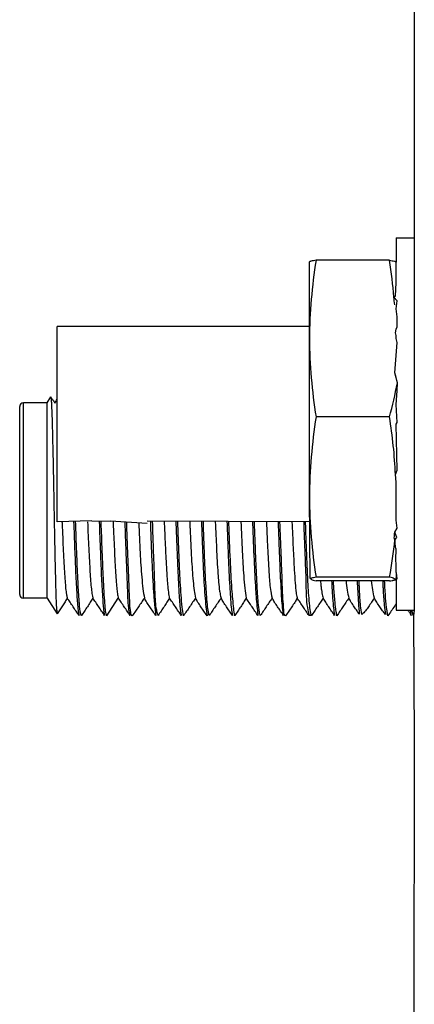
# Model space of a CAD drawing. Header units: millimetres. Extents: x 618 to 1482, y 17 to 575.
# Tile 20 of 90: x 929 to 937, y 264 to 285. Entities that reach past the tile are written whole.
import ezdxf

# ---------------------------------------------------------------- set-up
doc = ezdxf.new("R2010")
doc.units = ezdxf.units.MM

# ---------------------------------------------------------------- blocks, each defined once
blk = doc.blocks.new('p5__38', base_point=(1219.889, 351.978))
at = {"color": 7, "linetype": 'Continuous'}
for p, q in [((1246.752, 370.896), (1246.752, 373.014)), ((1248.958, 373.055), (1246.933, 373.055)), ((1249.139, 372.542), (1249.139, 373.014)), ((1249.127, 372.073), (1249.139, 372.434)), ((1249.139, 372.434), (1249.139, 372.542)), ((1249.076, 372.037), (1249.127, 372.073)), ((1249.169, 371.933), (1249.076, 372.037)), ((1249.139, 371.715), (1249.169, 371.933)), ((1249.169, 371.492), (1249.139, 371.715)), ((1249.169, 371.219), (1249.169, 371.492)), ((1249.139, 371.152), (1249.169, 371.219)), ((1249.119, 371.055), (1249.139, 371.152)), ((1249.139, 370.98), (1249.119, 371.055)), ((1249.139, 370.896), (1249.139, 370.98)), ((1246.752, 366.528), (1246.752, 370.896)), ((1249.101, 369.95), (1249.169, 370.787)), ((1249.169, 370.787), (1249.139, 370.896)), ((1249.139, 369.821), (1249.101, 369.95)), ((1249.174, 369.675), (1249.139, 369.821)), ((1249.169, 369.46), (1249.174, 369.675)), ((1249.139, 369.08), (1249.169, 369.46)), ((1249.169, 368.589), (1249.139, 369.08)), ((1248.958, 368.737), (1246.933, 368.737)), ((1249.139, 368.54), (1249.169, 368.589)), ((1249.169, 367.271), (1249.139, 368.54)), ((1249.122, 367.15), (1249.169, 367.271)), ((1249.139, 366.943), (1249.122, 367.15)), ((1249.139, 366.528), (1249.139, 366.943)), ((1246.768, 364.286), (1246.752, 366.528)), ((1249.139, 366.061), (1249.139, 366.528)), ((1249.139, 365.895), (1249.139, 366.061)), ((1249.169, 365.676), (1249.139, 365.895)), ((1249.102, 365.563), (1249.169, 365.676)), ((1249.159, 365.415), (1249.102, 365.563)), ((1249.108, 365.351), (1249.159, 365.415)), ((1248.958, 364.319), (1246.933, 364.319)), ((1248.958, 364.219), (1246.933, 364.219))]:
    blk.add_line(p, q, dxfattribs=at)
for centre, radius, start, end in [((1260.719, 370.812), 13.968, 170.7571, 179.6534), ((1235.156, 370.945), 13.963, 4.483, 8.691), ((1235.241, 370.155), 13.963, 6.8896, 7.747), ((1260.719, 370.981), 13.968, 180.3466, 189.2429), ((1235.584, 366.25), 14.015, 14.143, 15.3063), ((1235.415, 372.345), 14.015, 345.0838, 349.018), ((1261.365, 366.442), 14.614, 170.9643, 179.6623), ((1234.526, 366.442), 14.614, 2.7765, 9.0357), ((1261.365, 366.614), 14.614, 180.3377, 189.0357), ((1234.526, 366.614), 14.614, 355.2555, 355.8748), ((1234.568, 366.934), 14.625, 349.7004, 353.7835), ((1235.226, 360.747), 14.625, 18.3449, 18.5725)]:
    blk.add_arc(centre, radius, start, end, dxfattribs=at)
for points, knots in [([(1246.933, 373.055), (1246.908, 373.052), (1246.863, 373.045), (1246.81, 373.035), (1246.775, 373.022), (1246.76, 373.016), (1246.752, 373.014)], [0, 0, 0, 0, 0.0741695, 0.1362918, 0.1612693, 0.1862469, 0.1862469, 0.1862469, 0.1862469]), ([(1248.958, 373.055), (1248.983, 373.052), (1249.028, 373.045), (1249.081, 373.035), (1249.116, 373.022), (1249.131, 373.016), (1249.139, 373.014)], [0, 0, 0, 0, 0.0741695, 0.1362918, 0.1612693, 0.1862469, 0.1862469, 0.1862469, 0.1862469]), ([(1249.139, 365.091), (1249.13, 365.137), (1249.113, 365.223), (1249.11, 365.31), (1249.108, 365.351)], [0, 0, 0, 0, 0.1404626, 0.2613475, 0.2613475, 0.2613475, 0.2613475]), ([(1249.139, 364.671), (1249.137, 364.729), (1249.131, 364.846), (1249.137, 364.962), (1249.139, 365.021)], [0, 0, 0, 0, 0.1742747, 0.3495459, 0.3495459, 0.3495459, 0.3495459]), ([(1249.139, 364.538), (1249.14, 364.551), (1249.142, 364.588), (1249.142, 364.631), (1249.14, 364.662), (1249.14, 364.669), (1249.139, 364.671)], [0, 0, 0, 0, 0.0395688, 0.1123878, 0.1271434, 0.1334462, 0.1334462, 0.1334462, 0.1334462]), ([(1249.139, 364.488), (1249.139, 364.49), (1249.139, 364.507), (1249.139, 364.523), (1249.139, 364.538)], [0, 0, 0, 0, 0.00625353, 0.05002823, 0.05002823, 0.05002823, 0.05002823]), ([(1249.166, 364.271), (1249.164, 364.306), (1249.159, 364.379), (1249.146, 364.45), (1249.139, 364.488)], [0, 0, 0, 0, 0.1046449, 0.2183629, 0.2183629, 0.2183629, 0.2183629]), ([(1246.933, 364.319), (1246.908, 364.315), (1246.874, 364.31), (1246.821, 364.301), (1246.791, 364.292), (1246.77, 364.287), (1246.768, 364.286)], [0, 0, 0, 0, 0.0748658, 0.104729, 0.1608086, 0.16882, 0.16882, 0.16882, 0.16882]), ([(1246.768, 364.286), (1246.794, 364.267), (1246.845, 364.232), (1246.905, 364.223), (1246.933, 364.219)], [0, 0, 0, 0, 0.0966503, 0.1802791, 0.1802791, 0.1802791, 0.1802791]), ([(1249.123, 364.253), (1249.097, 364.271), (1249.046, 364.306), (1248.986, 364.315), (1248.958, 364.319)], [0, 0, 0, 0, 0.0966503, 0.1802791, 0.1802791, 0.1802791, 0.1802791]), ([(1248.958, 364.219), (1248.983, 364.223), (1249.017, 364.229), (1249.07, 364.237), (1249.1, 364.247), (1249.121, 364.252), (1249.123, 364.253)], [0, 0, 0, 0, 0.0748658, 0.104729, 0.1608086, 0.16882, 0.16882, 0.16882, 0.16882])]:
    blk.add_open_spline(points, degree=3, knots=knots, dxfattribs=at)
blk.add_open_spline([(1249.139, 365.021), (1249.139, 365.032), (1249.139, 365.056), (1249.139, 365.08), (1249.139, 365.091)], degree=3, dxfattribs=at)
blk = doc.blocks.new('cu_bee7s_cca__41', base_point=(1238.762, 264.915))
at = {"color": 7, "linetype": 'Continuous'}
for p, q in [((1239.524, 369.127), (1239.618, 369.294)), ((1238.762, 363.843), (1238.762, 369.025)), ((1239.524, 369.127), (1238.864, 369.127)), ((1239.524, 363.742), (1239.524, 369.127)), ((1240.755, 365.876), (1241.262, 365.867)), ((1242.28, 365.805), (1241.262, 365.867)), ((1239.524, 363.742), (1238.864, 363.742)), ((1239.524, 363.742), (1239.794, 363.314)), ((1241.163, 363.259), (1241.481, 363.748)), ((1246.804, 363.263), (1246.74, 363.262))]:
    blk.add_line(p, q, dxfattribs=at)
at = {"color": 124, "linetype": 'Continuous'}
blk.add_line((1238.864, 363.742), (1238.864, 369.127), dxfattribs=at)
at = {"color": 7, "linetype": 'Continuous'}
for centre, start, end in [((1238.864, 369.025), 90, 180), ((1238.864, 363.843), 180, 270)]:
    blk.add_arc(centre, 0.102, start, end, dxfattribs=at)
for points, knots in [([(1239.618, 369.294), (1239.621, 369.279), (1239.628, 369.243), (1239.678, 369.214), (1239.705, 369.163), (1239.725, 369.135), (1239.735, 369.121)], [0, 0, 0, 0, 0.0423844, 0.1073363, 0.1594862, 0.2116361, 0.2116361, 0.2116361, 0.2116361]), ([(1239.618, 369.294), (1239.619, 369.285), (1239.624, 369.254), (1239.632, 369.178), (1239.64, 369.046), (1239.648, 368.859), (1239.656, 368.622), (1239.663, 368.339), (1239.671, 368.014), (1239.679, 367.655), (1239.687, 367.267), (1239.695, 366.858), (1239.703, 366.435), (1239.711, 366.008), (1239.719, 365.587), (1239.727, 365.181), (1239.735, 364.796), (1239.743, 364.443), (1239.751, 364.128), (1239.758, 363.859), (1239.766, 363.641), (1239.775, 363.477), (1239.785, 363.374), (1239.792, 363.326), (1239.794, 363.314)], [0, 0, 0, 0, 0.025104, 0.09404, 0.231146, 0.420026, 0.65786, 0.941991, 1.268881, 1.631312, 2.021496, 2.433051, 2.859082, 3.289262, 3.713035, 4.122375, 4.509623, 4.866058, 5.183139, 5.454097, 5.67335, 5.838295, 5.945449, 5.984043, 5.984043, 5.984043, 5.984043]), ([(1239.928, 365.848), (1239.93, 365.808), (1239.934, 365.728), (1239.943, 365.52), (1239.955, 365.232), (1239.972, 364.879), (1239.989, 364.563), (1240.007, 364.292), (1240.023, 364.07), (1240.04, 363.907), (1240.058, 363.805), (1240.07, 363.76), (1240.073, 363.748)], [0, 0, 0, 0, 0.119841, 0.238203, 0.625807, 0.983238, 1.301333, 1.574293, 1.797492, 1.967725, 2.068196, 2.106302, 2.106302, 2.106302, 2.106302]), ([(1240.25, 365.848), (1240.259, 365.599), (1240.276, 365.128), (1240.303, 364.451), (1240.332, 363.885), (1240.359, 363.507), (1240.387, 363.324), (1240.397, 363.277), (1240.399, 363.264)], [0, 0, 0, 0, 0.747023, 1.41335, 2.033777, 2.445291, 2.5506, 2.58948, 2.58948, 2.58948, 2.58948]), ([(1240.464, 363.263), (1240.462, 363.267), (1240.454, 363.282), (1240.421, 363.389), (1240.403, 363.669), (1240.368, 364.167), (1240.341, 364.85), (1240.32, 365.397), (1240.307, 365.744), (1240.305, 365.813), (1240.303, 365.848)], [0, 0, 0, 0, 0.012929, 0.050591, 0.335141, 0.848362, 1.551297, 2.384767, 2.488412, 2.592854, 2.592854, 2.592854, 2.592854]), ([(1240.633, 365.848), (1240.638, 365.721), (1240.649, 365.476), (1240.666, 365.116), (1240.682, 364.783), (1240.699, 364.482), (1240.715, 364.225), (1240.735, 364.013), (1240.756, 363.861), (1240.771, 363.779), (1240.777, 363.75), (1240.777, 363.748), (1240.777, 363.748)], [0, 0, 0, 0, 0.379718, 0.737363, 1.079383, 1.3818, 1.64004, 1.853755, 2.017599, 2.100797, 2.105346, 2.105996, 2.105996, 2.105996, 2.105996]), ([(1240.954, 365.848), (1240.965, 365.568), (1240.984, 365.046), (1241.013, 364.332), (1241.044, 363.779), (1241.068, 363.447), (1241.095, 363.3), (1241.102, 363.272), (1241.104, 363.264)], [0, 0, 0, 0, 0.838349, 1.567062, 2.143312, 2.5012, 2.565553, 2.589643, 2.589643, 2.589643, 2.589643]), ([(1241.163, 363.259), (1241.161, 363.263), (1241.154, 363.28), (1241.135, 363.352), (1241.118, 363.512), (1241.097, 363.781), (1241.072, 364.23), (1241.044, 364.866), (1241.024, 365.411), (1241.011, 365.753), (1241.009, 365.816), (1241.008, 365.848)], [0, 0, 0, 0, 0.014008, 0.054904, 0.222589, 0.495621, 0.864507, 1.570866, 2.406441, 2.500814, 2.595838, 2.595838, 2.595838, 2.595838]), ([(1241.337, 365.848), (1241.34, 365.782), (1241.346, 365.651), (1241.357, 365.396), (1241.371, 365.093), (1241.388, 364.753), (1241.405, 364.453), (1241.422, 364.2), (1241.439, 363.999), (1241.455, 363.862), (1241.471, 363.785), (1241.479, 363.756), (1241.481, 363.748)], [0, 0, 0, 0, 0.197881, 0.391615, 0.76549, 1.108988, 1.412252, 1.66792, 1.870174, 2.016941, 2.081753, 2.106696, 2.106696, 2.106696, 2.106696]), ([(1241.659, 365.848), (1241.66, 365.824), (1241.661, 365.776), (1241.67, 365.537), (1241.685, 365.144), (1241.704, 364.62), (1241.722, 364.163), (1241.735, 363.787), (1241.753, 363.511), (1241.77, 363.348), (1241.798, 363.28), (1241.806, 363.267), (1241.808, 363.264)], [0, 0, 0, 0, 0.071442, 0.142528, 0.719959, 1.250354, 1.714377, 2.093865, 2.375472, 2.548379, 2.580901, 2.593538, 2.593538, 2.593538, 2.593538]), ([(1241.867, 363.259), (1241.867, 363.259), (1241.866, 363.259), (1241.834, 363.263), (1241.811, 363.411), (1241.795, 363.61), (1241.782, 363.996), (1241.763, 364.475), (1241.74, 365.06), (1241.724, 365.502), (1241.714, 365.772), (1241.712, 365.823), (1241.711, 365.848)], [0, 0, 0, 0, 0.000384, 0.001227, 0.096365, 0.330858, 0.702521, 1.198331, 1.791616, 2.452398, 2.52742, 2.602844, 2.602844, 2.602844, 2.602844]), ([(1242.043, 365.822), (1242.055, 365.545), (1242.076, 365.043), (1242.114, 364.435), (1242.156, 364.021), (1242.186, 363.831), (1242.2, 363.747)], [0, 0, 0, 0, 0.832347, 1.506558, 1.82598, 2.082187, 2.082187, 2.082187, 2.082187]), ([(1242.364, 365.848), (1242.365, 365.823), (1242.367, 365.772), (1242.376, 365.502), (1242.393, 365.058), (1242.418, 364.472), (1242.446, 363.98), (1242.476, 363.587), (1242.502, 363.361), (1242.513, 363.262)], [0, 0, 0, 0, 0.075386, 0.15037, 0.81148, 1.407496, 1.910902, 2.290012, 2.5909, 2.5909, 2.5909, 2.5909]), ([(1242.416, 365.848), (1242.424, 365.638), (1242.438, 365.237), (1242.461, 364.586), (1242.481, 363.986), (1242.5, 363.535), (1242.55, 363.326), (1242.572, 363.277), (1242.577, 363.263)], [0, 0, 0, 0, 0.628992, 1.204111, 1.95278, 2.433378, 2.552136, 2.594871, 2.594871, 2.594871, 2.594871]), ([(1242.746, 365.848), (1242.753, 365.686), (1242.766, 365.375), (1242.791, 364.85), (1242.82, 364.349), (1242.848, 363.969), (1242.879, 363.795), (1242.888, 363.759), (1242.89, 363.748)], [0, 0, 0, 0, 0.486062, 0.933469, 1.57654, 1.991789, 2.074624, 2.105568, 2.105568, 2.105568, 2.105568]), ([(1243.068, 365.848), (1243.076, 365.638), (1243.091, 365.236), (1243.116, 364.582), (1243.146, 363.975), (1243.174, 363.526), (1243.206, 363.32), (1243.215, 363.276), (1243.218, 363.264)], [0, 0, 0, 0, 0.629226, 1.206581, 1.964789, 2.453019, 2.552824, 2.589541, 2.589541, 2.589541, 2.589541]), ([(1243.276, 363.259), (1243.264, 363.339), (1243.238, 363.527), (1243.202, 363.96), (1243.166, 364.625), (1243.142, 365.241), (1243.127, 365.671), (1243.122, 365.789), (1243.12, 365.848)], [0, 0, 0, 0, 0.242606, 0.567366, 1.302982, 2.241739, 2.416686, 2.59421, 2.59421, 2.59421, 2.59421]), ([(1243.45, 365.848), (1243.452, 365.813), (1243.455, 365.743), (1243.469, 365.408), (1243.492, 364.897), (1243.53, 364.335), (1243.57, 363.97), (1243.597, 363.815), (1243.609, 363.747)], [0, 0, 0, 0, 0.105204, 0.209252, 1.00627, 1.638461, 1.899843, 2.108155, 2.108155, 2.108155, 2.108155]), ([(1243.773, 365.848), (1243.775, 365.789), (1243.779, 365.671), (1243.795, 365.241), (1243.819, 364.621), (1243.854, 363.957), (1243.892, 363.524), (1243.917, 363.34), (1243.928, 363.259)], [0, 0, 0, 0, 0.177475, 0.352374, 1.29231, 2.036804, 2.348264, 2.594136, 2.594136, 2.594136, 2.594136]), ([(1243.986, 363.263), (1243.981, 363.283), (1243.963, 363.362), (1243.925, 363.627), (1243.893, 364.146), (1243.865, 364.762), (1243.842, 365.358), (1243.831, 365.681), (1243.825, 365.848)], [0, 0, 0, 0, 0.06134, 0.24268, 0.803093, 1.621144, 2.091823, 2.591608, 2.591608, 2.591608, 2.591608]), ([(1244.155, 365.848), (1244.16, 365.722), (1244.171, 365.478), (1244.193, 365.003), (1244.22, 364.492), (1244.253, 364.052), (1244.293, 363.829), (1244.309, 363.766), (1244.314, 363.748)], [0, 0, 0, 0, 0.376923, 0.733074, 1.427825, 1.911869, 2.054533, 2.10745, 2.10745, 2.10745, 2.10745]), ([(1244.477, 365.848), (1244.483, 365.681), (1244.495, 365.358), (1244.518, 364.762), (1244.546, 364.143), (1244.577, 363.625), (1244.61, 363.36), (1244.623, 363.284), (1244.627, 363.264)], [0, 0, 0, 0, 0.499643, 0.970189, 1.789304, 2.357987, 2.527623, 2.589395, 2.589395, 2.589395, 2.589395]), ([(1244.69, 363.261), (1244.69, 363.261), (1244.69, 363.262), (1244.68, 363.328), (1244.65, 363.57), (1244.603, 364.08), (1244.566, 364.857), (1244.543, 365.47), (1244.53, 365.822), (1244.529, 365.842), (1244.529, 365.848)], [0, 0, 0, 0, 0.00006, 0.000479, 0.201, 0.732128, 1.535269, 2.534628, 2.574232, 2.592268, 2.592268, 2.592268, 2.592268]), ([(1244.859, 365.848), (1244.871, 365.575), (1244.893, 365.077), (1244.928, 364.467), (1244.965, 364.039), (1244.992, 363.837), (1245.004, 363.747)], [0, 0, 0, 0, 0.818417, 1.49524, 1.834277, 2.106559, 2.106559, 2.106559, 2.106559]), ([(1245.182, 365.848), (1245.182, 365.842), (1245.182, 365.822), (1245.195, 365.47), (1245.218, 364.854), (1245.256, 364.076), (1245.296, 363.566), (1245.324, 363.327), (1245.331, 363.262)], [0, 0, 0, 0, 0.01801, 0.057556, 1.057677, 1.867397, 2.395448, 2.590719, 2.590719, 2.590719, 2.590719]), ([(1245.395, 363.263), (1245.391, 363.277), (1245.376, 363.331), (1245.339, 363.552), (1245.309, 364.018), (1245.28, 364.625), (1245.255, 365.266), (1245.241, 365.649), (1245.234, 365.848)], [0, 0, 0, 0, 0.042554, 0.168954, 0.669391, 1.442156, 1.994224, 2.591779, 2.591779, 2.591779, 2.591779]), ([(1245.564, 365.848), (1245.57, 365.695), (1245.583, 365.4), (1245.607, 364.887), (1245.636, 364.383), (1245.667, 363.988), (1245.706, 363.803), (1245.719, 363.76), (1245.722, 363.749)], [0, 0, 0, 0, 0.459274, 0.884951, 1.541309, 1.974413, 2.071316, 2.107629, 2.107629, 2.107629, 2.107629]), ([(1245.886, 365.848), (1245.893, 365.649), (1245.907, 365.266), (1245.932, 364.625), (1245.961, 364.015), (1245.99, 363.549), (1246.022, 363.329), (1246.033, 363.278), (1246.035, 363.264)], [0, 0, 0, 0, 0.597394, 1.149317, 1.923127, 2.431636, 2.547071, 2.58939, 2.58939, 2.58939, 2.58939]), ([(1246.093, 363.259), (1246.092, 363.26), (1246.085, 363.261), (1246.043, 363.302), (1246.045, 363.476), (1246.01, 363.765), (1246, 364.282), (1245.968, 364.987), (1245.949, 365.546), (1245.938, 365.848)], [0, 0, 0, 0, 0.005496, 0.019527, 0.169156, 0.479317, 0.925119, 1.701037, 2.604359, 2.604359, 2.604359, 2.604359]), ([(1246.268, 365.848), (1246.279, 365.609), (1246.298, 365.167), (1246.327, 364.603), (1246.352, 364.189), (1246.378, 363.935), (1246.392, 363.798), (1246.411, 363.752), (1246.412, 363.748), (1246.413, 363.747)], [0, 0, 0, 0, 0.715588, 1.327123, 1.696783, 1.957028, 2.096305, 2.104049, 2.107251, 2.107251, 2.107251, 2.107251]), ([(1246.591, 365.848), (1246.601, 365.547), (1246.619, 364.989), (1246.659, 364.229), (1246.652, 363.662), (1246.718, 363.362), (1246.74, 363.262)], [0, 0, 0, 0, 0.902493, 1.673809, 2.286252, 2.592604, 2.592604, 2.592604, 2.592604]), ([(1246.804, 363.263), (1246.799, 363.285), (1246.779, 363.373), (1246.741, 363.654), (1246.708, 364.191), (1246.681, 364.808), (1246.659, 365.389), (1246.648, 365.692), (1246.642, 365.848)], [0, 0, 0, 0, 0.068294, 0.269761, 0.849361, 1.681534, 2.124269, 2.591686, 2.591686, 2.591686, 2.591686]), ([(1249.139, 365.091), (1249.13, 365.137), (1249.113, 365.223), (1249.11, 365.31), (1249.108, 365.351)], [0, 0, 0, 0, 0.1404626, 0.2613475, 0.2613475, 0.2613475, 0.2613475]), ([(1249.139, 364.671), (1249.137, 364.729), (1249.131, 364.846), (1249.137, 364.962), (1249.139, 365.021)], [0, 0, 0, 0, 0.1742747, 0.3495459, 0.3495459, 0.3495459, 0.3495459]), ([(1249.139, 364.538), (1249.14, 364.551), (1249.142, 364.588), (1249.142, 364.631), (1249.14, 364.662), (1249.14, 364.669), (1249.139, 364.671)], [0, 0, 0, 0, 0.0395688, 0.1123878, 0.1271434, 0.1334462, 0.1334462, 0.1334462, 0.1334462]), ([(1249.139, 364.488), (1249.139, 364.49), (1249.139, 364.507), (1249.139, 364.523), (1249.139, 364.538)], [0, 0, 0, 0, 0.00625353, 0.05002823, 0.05002823, 0.05002823, 0.05002823]), ([(1249.139, 364.269), (1249.147, 364.305), (1249.162, 364.377), (1249.147, 364.45), (1249.139, 364.488)], [0, 0, 0, 0, 0.1069785, 0.2204396, 0.2204396, 0.2204396, 0.2204396]), ([(1247.056, 364.219), (1247.06, 364.174), (1247.066, 364.091), (1247.081, 363.953), (1247.103, 363.84), (1247.125, 363.768), (1247.131, 363.748)], [0, 0, 0, 0, 0.1354809, 0.2518925, 0.4150922, 0.4780887, 0.4780887, 0.4780887, 0.4780887]), ([(1247.361, 364.219), (1247.368, 364.088), (1247.379, 363.856), (1247.401, 363.56), (1247.425, 363.373), (1247.44, 363.287), (1247.445, 363.264)], [0, 0, 0, 0, 0.3944901, 0.6982235, 0.8896349, 0.9601186, 0.9601186, 0.9601186, 0.9601186]), ([(1247.508, 363.261), (1247.508, 363.262), (1247.508, 363.262), (1247.501, 363.298), (1247.481, 363.422), (1247.449, 363.679), (1247.428, 363.931), (1247.417, 364.127), (1247.414, 364.188), (1247.413, 364.219)], [0, 0, 0, 0, 0.000196, 0.0015683, 0.1094928, 0.3761871, 0.7788341, 0.8689759, 0.96318, 0.96318, 0.96318, 0.96318]), ([(1247.761, 364.219), (1247.768, 364.134), (1247.782, 363.974), (1247.819, 363.819), (1247.835, 363.747)], [0, 0, 0, 0, 0.2575844, 0.4786823, 0.4786823, 0.4786823, 0.4786823]), ([(1248.065, 364.219), (1248.067, 364.188), (1248.07, 364.127), (1248.08, 363.928), (1248.096, 363.652), (1248.116, 363.406), (1248.124, 363.299)], [0, 0, 0, 0, 0.0939808, 0.1837749, 0.5986506, 0.9226545, 0.9226545, 0.9226545, 0.9226545]), ([(1248.194, 363.295), (1248.182, 363.374), (1248.148, 363.6), (1248.137, 363.867), (1248.124, 364.096), (1248.12, 364.177), (1248.118, 364.219)], [0, 0, 0, 0, 0.2402093, 0.6832284, 0.8016668, 0.9277657, 0.9277657, 0.9277657, 0.9277657]), ([(1248.54, 363.748), (1248.523, 363.823), (1248.487, 363.978), (1248.473, 364.137), (1248.465, 364.219)], [0, 0, 0, 0, 0.2298727, 0.4779202, 0.4779202, 0.4779202, 0.4779202]), ([(1248.769, 364.219), (1248.771, 364.181), (1248.774, 364.105), (1248.787, 363.881), (1248.798, 363.611), (1248.834, 363.379), (1248.847, 363.295)], [0, 0, 0, 0, 0.1166012, 0.2267046, 0.6727955, 0.9276893, 0.9276893, 0.9276893, 0.9276893]), ([(1248.912, 363.259), (1248.912, 363.259), (1248.912, 363.259), (1248.903, 363.305), (1248.878, 363.469), (1248.853, 363.706), (1248.835, 363.981), (1248.827, 364.136), (1248.823, 364.219)], [0, 0, 0, 0, 0.0000789, 0.0006309, 0.1386608, 0.4977237, 0.715001, 0.9649726, 0.9649726, 0.9649726, 0.9649726]), ([(1240.073, 363.748), (1240.053, 363.712), (1240.013, 363.637), (1239.941, 363.532), (1239.867, 363.423), (1239.819, 363.35), (1239.794, 363.314)], [0, 0, 0, 0, 0.1219578, 0.2545203, 0.3831838, 0.5165522, 0.5165522, 0.5165522, 0.5165522]), ([(1240.399, 363.264), (1240.371, 363.305), (1240.317, 363.386), (1240.235, 363.508), (1240.154, 363.628), (1240.099, 363.708), (1240.073, 363.748)], [0, 0, 0, 0, 0.1488654, 0.2919931, 0.4411138, 0.5839862, 0.5839862, 0.5839862, 0.5839862]), ([(1240.777, 363.748), (1240.755, 363.708), (1240.709, 363.625), (1240.628, 363.507), (1240.547, 363.385), (1240.492, 363.305), (1240.464, 363.263)], [0, 0, 0, 0, 0.1363296, 0.2845893, 0.4278233, 0.5768392, 0.5768392, 0.5768392, 0.5768392]), ([(1241.104, 363.264), (1241.076, 363.305), (1241.021, 363.386), (1240.939, 363.508), (1240.858, 363.628), (1240.804, 363.708), (1240.777, 363.748)], [0, 0, 0, 0, 0.1488738, 0.2919915, 0.441109, 0.583983, 0.583983, 0.583983, 0.583983]), ([(1241.808, 363.264), (1241.78, 363.305), (1241.726, 363.385), (1241.644, 363.507), (1241.562, 363.628), (1241.508, 363.708), (1241.481, 363.748)], [0, 0, 0, 0, 0.1488761, 0.292002, 0.4411212, 0.584004, 0.584004, 0.584004, 0.584004]), ([(1242.2, 363.747), (1242.173, 363.707), (1242.119, 363.626), (1242.037, 363.506), (1241.954, 363.382), (1241.896, 363.301), (1241.867, 363.259)], [0, 0, 0, 0, 0.1431265, 0.2926467, 0.4367611, 0.5905149, 0.5905149, 0.5905149, 0.5905149]), ([(1242.513, 363.262), (1242.486, 363.303), (1242.431, 363.384), (1242.349, 363.506), (1242.268, 363.624), (1242.222, 363.707), (1242.2, 363.747)], [0, 0, 0, 0, 0.1491632, 0.2924964, 0.4409641, 0.577831, 0.577831, 0.577831, 0.577831]), ([(1242.89, 363.748), (1242.868, 363.709), (1242.823, 363.625), (1242.741, 363.508), (1242.66, 363.386), (1242.605, 363.305), (1242.577, 363.263)], [0, 0, 0, 0, 0.1365715, 0.2850465, 0.4284797, 0.5777012, 0.5777012, 0.5777012, 0.5777012]), ([(1243.218, 363.264), (1243.19, 363.305), (1243.135, 363.386), (1243.053, 363.508), (1242.972, 363.628), (1242.917, 363.709), (1242.89, 363.748)], [0, 0, 0, 0, 0.1490891, 0.2924049, 0.4417362, 0.5848099, 0.5848099, 0.5848099, 0.5848099]), ([(1243.609, 363.747), (1243.583, 363.708), (1243.528, 363.627), (1243.447, 363.507), (1243.363, 363.382), (1243.305, 363.301), (1243.276, 363.259)], [0, 0, 0, 0, 0.1394711, 0.2926216, 0.4367712, 0.5907245, 0.5907245, 0.5907245, 0.5907245]), ([(1243.928, 363.259), (1243.898, 363.301), (1243.841, 363.382), (1243.758, 363.506), (1243.677, 363.624), (1243.631, 363.707), (1243.609, 363.747)], [0, 0, 0, 0, 0.1539981, 0.2980317, 0.4464754, 0.5832028, 0.5832028, 0.5832028, 0.5832028]), ([(1244.314, 363.748), (1244.287, 363.709), (1244.232, 363.628), (1244.151, 363.507), (1244.068, 363.385), (1244.014, 363.304), (1243.986, 363.263)], [0, 0, 0, 0, 0.1432367, 0.2927441, 0.436225, 0.5854882, 0.5854882, 0.5854882, 0.5854882]), ([(1244.627, 363.264), (1244.599, 363.305), (1244.544, 363.386), (1244.462, 363.508), (1244.381, 363.625), (1244.336, 363.709), (1244.314, 363.748)], [0, 0, 0, 0, 0.1490546, 0.2923695, 0.4407136, 0.5772539, 0.5772539, 0.5772539, 0.5772539]), ([(1245.004, 363.747), (1244.982, 363.707), (1244.936, 363.624), (1244.855, 363.506), (1244.773, 363.384), (1244.718, 363.303), (1244.69, 363.261)], [0, 0, 0, 0, 0.136865, 0.2854867, 0.4289951, 0.5783212, 0.5783212, 0.5783212, 0.5783212]), ([(1245.331, 363.262), (1245.303, 363.303), (1245.249, 363.384), (1245.166, 363.506), (1245.085, 363.626), (1245.031, 363.707), (1245.004, 363.747)], [0, 0, 0, 0, 0.1491288, 0.2924449, 0.4418215, 0.5848899, 0.5848899, 0.5848899, 0.5848899]), ([(1245.722, 363.749), (1245.696, 363.709), (1245.641, 363.628), (1245.56, 363.508), (1245.477, 363.385), (1245.423, 363.305), (1245.395, 363.263)], [0, 0, 0, 0, 0.1432299, 0.2927403, 0.4362101, 0.5854807, 0.5854807, 0.5854807, 0.5854807]), ([(1246.035, 363.264), (1246.008, 363.305), (1245.953, 363.386), (1245.871, 363.508), (1245.79, 363.625), (1245.744, 363.709), (1245.722, 363.749)], [0, 0, 0, 0, 0.149067, 0.29236, 0.440695, 0.5772457, 0.5772457, 0.5772457, 0.5772457]), ([(1246.413, 363.747), (1246.391, 363.707), (1246.345, 363.624), (1246.263, 363.506), (1246.18, 363.382), (1246.123, 363.301), (1246.093, 363.259)], [0, 0, 0, 0, 0.136744, 0.285345, 0.4295416, 0.583651, 0.583651, 0.583651, 0.583651]), ([(1246.74, 363.262), (1246.712, 363.304), (1246.657, 363.384), (1246.575, 363.507), (1246.494, 363.627), (1246.439, 363.708), (1246.413, 363.747)], [0, 0, 0, 0, 0.1491067, 0.2924762, 0.4418345, 0.5849524, 0.5849524, 0.5849524, 0.5849524]), ([(1247.131, 363.748), (1247.105, 363.709), (1247.05, 363.628), (1246.969, 363.507), (1246.886, 363.385), (1246.832, 363.304), (1246.804, 363.263)], [0, 0, 0, 0, 0.1432589, 0.2927863, 0.4362956, 0.5855726, 0.5855726, 0.5855726, 0.5855726]), ([(1247.445, 363.264), (1247.417, 363.305), (1247.362, 363.386), (1247.28, 363.507), (1247.199, 363.625), (1247.153, 363.708), (1247.131, 363.748)], [0, 0, 0, 0, 0.1491124, 0.2924385, 0.4408196, 0.5774086, 0.5774086, 0.5774086, 0.5774086]), ([(1247.835, 363.747), (1247.809, 363.707), (1247.754, 363.627), (1247.673, 363.506), (1247.59, 363.384), (1247.536, 363.303), (1247.508, 363.261)], [0, 0, 0, 0, 0.143278, 0.2928697, 0.4364096, 0.5857394, 0.5857394, 0.5857394, 0.5857394]), ([(1248.124, 363.299), (1248.104, 363.329), (1248.057, 363.398), (1247.984, 363.507), (1247.904, 363.624), (1247.857, 363.707), (1247.835, 363.747)], [0, 0, 0, 0, 0.1103909, 0.2481929, 0.3966715, 0.5336026, 0.5336026, 0.5336026, 0.5336026]), ([(1248.54, 363.748), (1248.514, 363.708), (1248.459, 363.628), (1248.378, 363.508), (1248.3, 363.387), (1248.229, 363.326), (1248.194, 363.295)], [0, 0, 0, 0, 0.1428924, 0.2920478, 0.4333255, 0.5719563, 0.5719563, 0.5719563, 0.5719563]), ([(1248.847, 363.295), (1248.82, 363.327), (1248.763, 363.394), (1248.688, 363.508), (1248.607, 363.625), (1248.562, 363.708), (1248.54, 363.748)], [0, 0, 0, 0, 0.1234053, 0.2627532, 0.4108192, 0.5472692, 0.5472692, 0.5472692, 0.5472692]), ([(1249.139, 363.591), (1249.133, 363.582), (1249.12, 363.563), (1249.075, 363.496), (1249.006, 363.394), (1248.943, 363.303), (1248.912, 363.259)], [0, 0, 0, 0, 0.034295, 0.0685901, 0.2432181, 0.4022078, 0.4022078, 0.4022078, 0.4022078]), ([(1249.557, 363.263), (1249.544, 363.294), (1249.52, 363.349), (1249.477, 363.391), (1249.459, 363.409)], [0, 0, 0, 0, 0.0984726, 0.1773292, 0.1773292, 0.1773292, 0.1773292]), ([(1249.528, 363.409), (1249.533, 363.381), (1249.54, 363.334), (1249.551, 363.286), (1249.556, 363.266), (1249.557, 363.264), (1249.557, 363.263)], [0, 0, 0, 0, 0.0866812, 0.141868, 0.1477967, 0.1486436, 0.1486436, 0.1486436, 0.1486436]), ([(1249.617, 363.259), (1249.612, 363.272), (1249.595, 363.32), (1249.587, 363.371), (1249.582, 363.409)], [0, 0, 0, 0, 0.0401276, 0.1542982, 0.1542982, 0.1542982, 0.1542982])]:
    blk.add_open_spline(points, degree=3, knots=knots, dxfattribs=at)
for points in [[(1239.735, 369.121), (1239.744, 369.139), (1239.763, 369.174), (1239.783, 369.21), (1239.792, 369.228)], [(1249.139, 365.021), (1249.139, 365.032), (1249.139, 365.056), (1249.139, 365.08), (1249.139, 365.091)]]:
    blk.add_open_spline(points, degree=3, dxfattribs=at)
blk = doc.blocks.new('FACEPLATE_BEE7S_C-B7-721M_REV_0_PRT__42', base_point=(1239.322, 250.575))
at = {"color": 7, "linetype": 'Continuous'}
for p, q in [((1249.641, 398.409), (1249.641, 373.671)), ((1249.139, 373.671), (1249.139, 373.005)), ((1249.139, 373.671), (1249.641, 373.671)), ((1249.641, 373.671), (1249.641, 363.409)), ((1249.139, 372.542), (1249.139, 373.005)), ((1249.127, 372.073), (1249.139, 372.434)), ((1249.139, 372.434), (1249.139, 372.542)), ((1249.076, 372.037), (1249.127, 372.073)), ((1249.169, 371.933), (1249.076, 372.037)), ((1249.139, 371.715), (1249.169, 371.933)), ((1249.169, 371.492), (1249.139, 371.715)), ((1249.169, 371.219), (1249.169, 371.492)), ((1239.792, 365.848), (1239.792, 371.232)), ((1246.752, 371.232), (1239.792, 371.232)), ((1249.139, 371.152), (1249.169, 371.219)), ((1249.119, 371.055), (1249.139, 371.152)), ((1249.139, 370.98), (1249.119, 371.055)), ((1249.139, 370.896), (1249.139, 370.98)), ((1249.101, 369.95), (1249.169, 370.787)), ((1249.169, 370.787), (1249.139, 370.896)), ((1249.139, 369.821), (1249.101, 369.95)), ((1249.174, 369.675), (1249.139, 369.821)), ((1249.169, 369.46), (1249.174, 369.675)), ((1249.139, 369.08), (1249.169, 369.46)), ((1249.169, 368.589), (1249.139, 369.08)), ((1249.139, 368.54), (1249.169, 368.589)), ((1249.169, 367.271), (1249.139, 368.54)), ((1249.122, 367.15), (1249.169, 367.271)), ((1249.139, 366.943), (1249.122, 367.15)), ((1249.139, 366.528), (1249.139, 366.943)), ((1249.139, 366.061), (1249.139, 366.528)), ((1249.139, 365.895), (1249.139, 366.061)), ((1240.755, 365.876), (1239.792, 365.848)), ((1240.755, 365.876), (1241.262, 365.867)), ((1242.28, 365.805), (1241.262, 365.867)), ((1246.752, 365.848), (1242.281, 365.866)), ((1249.169, 365.676), (1249.139, 365.895)), ((1249.102, 365.563), (1249.169, 365.676)), ((1249.159, 365.415), (1249.102, 365.563)), ((1249.108, 365.351), (1249.159, 365.415)), ((1249.139, 364.269), (1249.139, 363.409)), ((1249.139, 363.409), (1249.641, 363.409)), ((1249.641, 363.409), (1249.617, 363.259)), ((1249.617, 363.259), (1249.641, 359.815)), ((1249.641, 359.815), (1249.617, 345.657))]:
    blk.add_line(p, q, dxfattribs=at)
for points, knots in [([(1249.139, 365.091), (1249.13, 365.137), (1249.113, 365.223), (1249.11, 365.31), (1249.108, 365.351)], [0, 0, 0, 0, 0.1404626, 0.2613475, 0.2613475, 0.2613475, 0.2613475]), ([(1249.139, 364.671), (1249.137, 364.729), (1249.131, 364.846), (1249.137, 364.962), (1249.139, 365.021)], [0, 0, 0, 0, 0.1742747, 0.3495459, 0.3495459, 0.3495459, 0.3495459]), ([(1249.139, 364.538), (1249.14, 364.551), (1249.142, 364.588), (1249.142, 364.631), (1249.14, 364.662), (1249.14, 364.669), (1249.139, 364.671)], [0, 0, 0, 0, 0.0395688, 0.1123878, 0.1271434, 0.1334462, 0.1334462, 0.1334462, 0.1334462]), ([(1249.139, 364.488), (1249.139, 364.49), (1249.139, 364.507), (1249.139, 364.523), (1249.139, 364.538)], [0, 0, 0, 0, 0.00625353, 0.05002823, 0.05002823, 0.05002823, 0.05002823]), ([(1249.139, 364.269), (1249.147, 364.305), (1249.162, 364.377), (1249.147, 364.45), (1249.139, 364.488)], [0, 0, 0, 0, 0.1069785, 0.2204396, 0.2204396, 0.2204396, 0.2204396])]:
    blk.add_open_spline(points, degree=3, knots=knots, dxfattribs=at)
blk.add_open_spline([(1249.139, 365.021), (1249.139, 365.032), (1249.139, 365.056), (1249.139, 365.08), (1249.139, 365.091)], degree=3, dxfattribs=at)
blk = doc.blocks.new('cu_ATCA-3671__43', base_point=(1219.889, 250.575))
for name, p in [('FACEPLATE_BEE7S_C-B7-721M_REV_0_PRT__42', (1239.322, 250.575)), ('cu_bee7s_cca__41', (1238.762, 264.915)), ('p5__38', (1219.889, 351.978))]:
    blk.add_blockref(name, p)
blk = doc.blocks.new('FRONT1', base_point=(1393.512, 426.04))
blk.add_blockref('cu_ATCA-3671__43', (1219.889, 250.575))

msp = doc.modelspace()

# ---------------------------------------------------------------- block references
at = {"xscale": 0.75, "yscale": 0.75, "zscale": 0.75}
msp.add_blockref('FRONT1', (1045.134, 319.53), dxfattribs=at)

doc.saveas('drawing.dxf')
